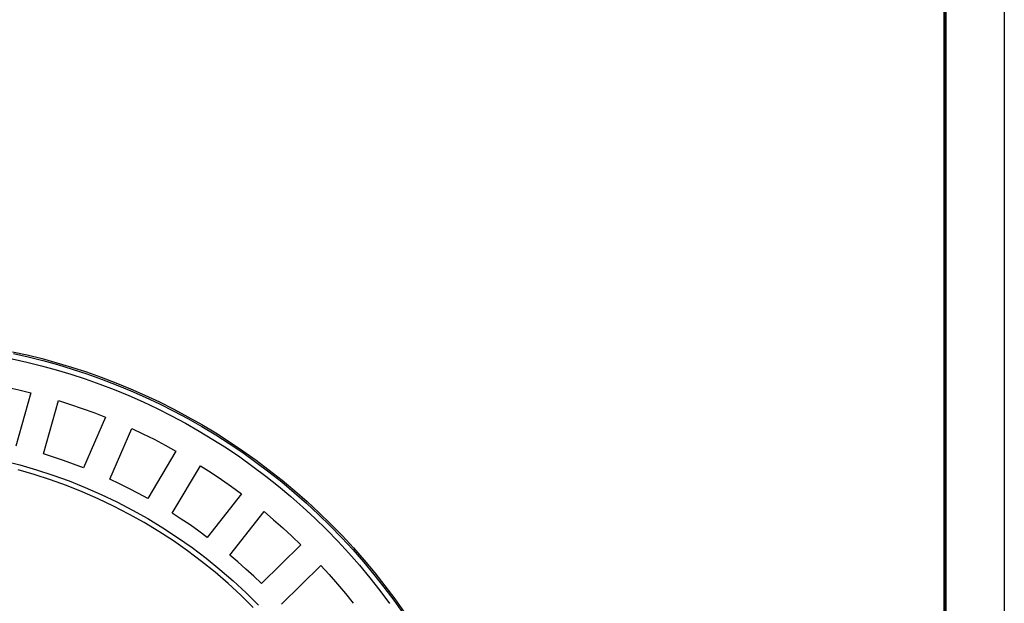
# Model space of a CAD drawing. Header units: millimetres. Extents: x -534 to -34, y 1269 to 1769.
# Tile 86 of 91: x -127 to -34, y 1464 to 1519. Entities that reach past the tile are written whole.
import ezdxf

# ---------------------------------------------------------------- set-up
doc = ezdxf.new("R2010")
doc.units = ezdxf.units.MM
doc.layers.add('ROXX_B.FLEX', color=7, linetype='Continuous', true_color=0x000000)

msp = doc.modelspace()

# ---------------------------------------------------------------- linework, layer by layer
at = {"layer": 'ROXX_B.FLEX'}
msp.add_lwpolyline([(-33.712, 1268.915), (-533.712, 1268.915), (-533.712, 1768.915), (-33.712, 1768.915)], close=True, dxfattribs=at)
at = {"layer": 'ROXX_B.FLEX', "color": 250, "lineweight": 70, "true_color": 0x1a171b}
msp.add_lwpolyline([(-39.351, 1274.554), (-528.073, 1274.554), (-528.073, 1763.276), (-39.351, 1763.276)], close=True, dxfattribs=at)
at = {"layer": 'ROXX_B.FLEX', "color": 18, "true_color": 0x000000}
msp.add_lwpolyline([(-127.517, 1487.543), (-126.119, 1487.233), (-124.72, 1486.886), (-123.32, 1486.504), (-121.921, 1486.085), (-120.524, 1485.63), (-119.131, 1485.137), (-117.744, 1484.607), (-116.362, 1484.041), (-114.989, 1483.437), (-113.625, 1482.795), (-112.272, 1482.117), (-110.931, 1481.402), (-109.604, 1480.651), (-108.292, 1479.863), (-106.997, 1479.04), (-105.72, 1478.181), (-104.462, 1477.288), (-103.226, 1476.361), (-102.011, 1475.401), (-100.821, 1474.409), (-99.655, 1473.385), (-98.515, 1472.331), (-97.403, 1471.247), (-96.319, 1470.134), (-95.265, 1468.994), (-94.241, 1467.829), (-93.248, 1466.638), (-92.288, 1465.424), (-91.361, 1464.187), (-90.468, 1462.93)], dxfattribs=at)
msp.add_lwpolyline([(-127.517, 1487.543), (-126.119, 1487.233), (-124.72, 1486.886), (-123.32, 1486.504), (-121.921, 1486.085), (-120.524, 1485.63), (-119.131, 1485.137), (-117.744, 1484.607), (-116.362, 1484.041), (-114.989, 1483.437), (-113.625, 1482.795), (-112.272, 1482.117), (-110.931, 1481.402), (-109.604, 1480.651), (-108.292, 1479.863), (-106.997, 1479.04), (-105.72, 1478.181), (-104.462, 1477.288), (-103.226, 1476.361), (-102.011, 1475.401), (-100.821, 1474.409), (-99.655, 1473.385), (-98.515, 1472.331), (-97.403, 1471.247), (-96.319, 1470.134), (-95.265, 1468.994), (-94.241, 1467.829), (-93.248, 1466.638), (-92.288, 1465.424), (-91.361, 1464.187), (-90.468, 1462.93)], dxfattribs=at)
at = {"layer": 'ROXX_B.FLEX', "color": 18, "lineweight": -3, "true_color": 0x000000}
for points in [[(-127.434, 1487.365), (-126.042, 1487.053), (-124.649, 1486.705), (-123.256, 1486.322), (-121.863, 1485.902), (-120.473, 1485.446), (-119.087, 1484.953), (-117.705, 1484.423), (-116.33, 1483.856), (-114.964, 1483.252), (-113.606, 1482.611), (-112.26, 1481.934), (-110.926, 1481.22), (-109.605, 1480.469), (-108.3, 1479.683), (-107.011, 1478.861), (-105.741, 1478.005), (-104.49, 1477.113), (-103.26, 1476.189), (-102.052, 1475.231), (-100.867, 1474.241), (-99.708, 1473.22), (-98.574, 1472.169), (-97.467, 1471.088), (-96.389, 1469.979), (-95.34, 1468.843), (-94.322, 1467.681), (-93.335, 1466.495), (-92.38, 1465.285), (-91.458, 1464.052), (-90.569, 1462.799)], [(-127.537, 1486.876), (-126.157, 1486.566), (-124.776, 1486.222), (-123.394, 1485.842), (-122.013, 1485.425), (-120.635, 1484.973), (-119.26, 1484.484), (-117.89, 1483.958), (-116.527, 1483.396), (-115.171, 1482.797), (-113.825, 1482.162), (-112.49, 1481.49), (-111.167, 1480.782), (-109.858, 1480.038), (-108.563, 1479.258), (-107.285, 1478.443), (-106.026, 1477.594), (-104.785, 1476.71), (-103.565, 1475.793), (-102.367, 1474.843), (-101.193, 1473.862), (-100.043, 1472.849), (-98.918, 1471.807), (-97.821, 1470.735), (-96.752, 1469.636), (-95.712, 1468.509), (-94.702, 1467.357), (-93.723, 1466.18), (-92.776, 1464.98), (-91.862, 1463.758)], [(-130.368, 1484.637), (-129.211, 1484.429), (-128.059, 1484.196), (-126.911, 1483.94), (-125.769, 1483.66)], [(-125.769, 1483.66), (-127.191, 1478.628)], [(-124.58, 1477.892), (-123.164, 1482.925)], [(-123.164, 1482.925), (-122.044, 1482.567), (-120.931, 1482.186), (-119.827, 1481.782), (-118.732, 1481.356)], [(-118.732, 1481.356), (-120.798, 1476.553)], [(-118.305, 1475.482), (-116.244, 1480.287)], [(-116.244, 1480.287), (-115.181, 1479.786), (-114.127, 1479.263), (-113.085, 1478.718), (-112.055, 1478.152)], [(-120.798, 1476.553), (-121.734, 1476.915), (-122.676, 1477.259), (-123.625, 1477.585), (-124.58, 1477.892)], [(-112.055, 1478.152), (-114.731, 1473.66)], [(-128.372, 1477.233), (-126.812, 1476.837), (-125.257, 1476.388), (-123.709, 1475.886), (-122.17, 1475.33), (-120.644, 1474.722), (-119.133, 1474.061), (-117.639, 1473.347), (-116.166, 1472.582), (-114.717, 1471.767), (-113.293, 1470.902), (-111.897, 1469.989), (-110.532, 1469.028), (-109.199, 1468.023), (-107.902, 1466.974), (-106.643, 1465.884), (-105.422, 1464.753), (-104.243, 1463.586)], [(-104.743, 1463.382), (-105.908, 1464.526), (-107.113, 1465.633), (-108.356, 1466.702), (-109.636, 1467.729), (-110.95, 1468.714), (-112.296, 1469.655), (-113.671, 1470.549), (-115.074, 1471.397), (-116.503, 1472.196), (-117.954, 1472.945), (-119.424, 1473.644), (-120.912, 1474.292), (-122.415, 1474.889), (-123.93, 1475.433), (-125.454, 1475.926), (-126.986, 1476.366)], [(-112.399, 1472.273), (-109.728, 1476.768)], [(-109.728, 1476.768), (-108.739, 1476.133), (-107.763, 1475.477), (-106.801, 1474.801), (-105.853, 1474.105)], [(-114.731, 1473.66), (-115.611, 1474.142), (-116.5, 1474.606), (-117.399, 1475.053), (-118.305, 1475.482)], [(-105.853, 1474.105), (-109.093, 1470.001)], [(-109.093, 1470.001), (-109.902, 1470.593), (-110.724, 1471.169), (-111.556, 1471.729), (-112.399, 1472.273)], [(-106.962, 1468.321), (-103.727, 1472.429)], [(-103.727, 1472.429), (-102.83, 1471.67), (-101.948, 1470.892), (-101.082, 1470.096), (-100.233, 1469.283)], [(-100.233, 1469.283), (-103.981, 1465.636)], [(-103.981, 1465.636), (-104.706, 1466.329), (-105.445, 1467.008), (-106.197, 1467.672), (-106.962, 1468.321)], [(-102.087, 1463.693), (-98.344, 1467.344)], [(-98.344, 1467.344), (-97.553, 1466.474), (-96.78, 1465.588), (-96.026, 1464.686), (-95.29, 1463.768)]]:
    msp.add_lwpolyline(points, dxfattribs=at)

doc.saveas('drawing.dxf')
